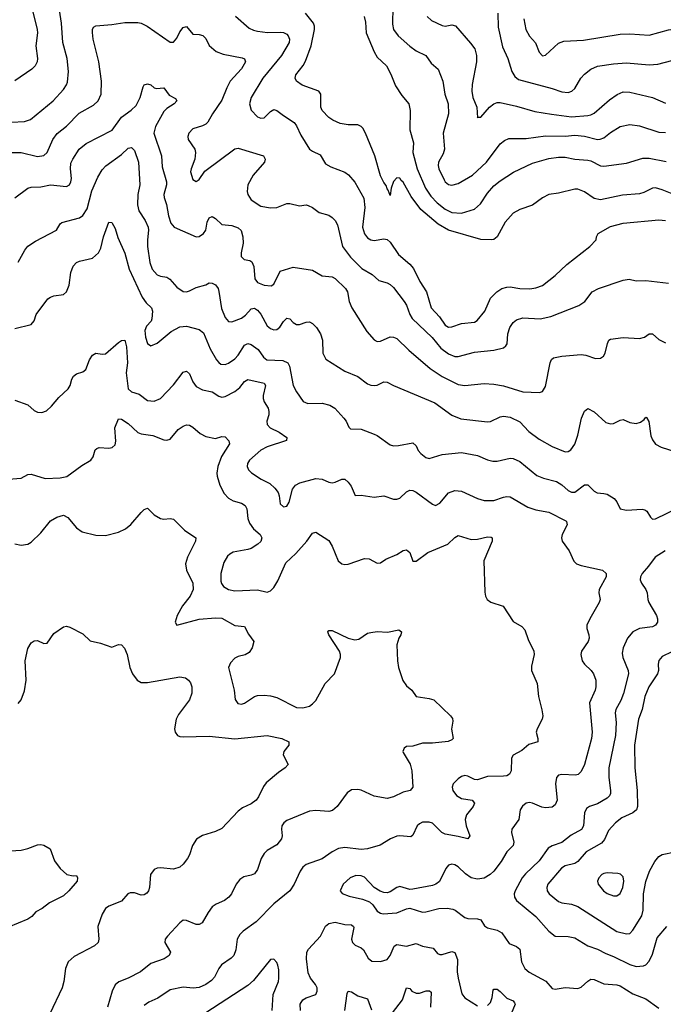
# Model space of a CAD drawing. Header units: inches. Extents: x 501419 to 657765, y 482282 to 547532.
# Tile 163 of 225: x 615420 to 619397, y 503529 to 509611. Entities that reach past the tile are written whole.
import ezdxf

# ---------------------------------------------------------------- set-up
doc = ezdxf.new("R2010")
doc.units = ezdxf.units.IN
doc.header["$MEASUREMENT"] = 0
doc.layers.add('A6510', color=7, linetype='Continuous')

msp = doc.modelspace()

# ---------------------------------------------------------------- linework, layer by layer
at = {"layer": 'A6510', "color": 6}
for points, elevation in [([(615410.3, 509770), (615470, 509731.3), (615488.6, 509708.6), (615528.5, 509550), (615530.4, 509529.6), (615520, 509450), (615529.3, 509370), (615527.6, 509350), (615515, 509325), (615494.3, 509305.7), (615390, 509233.8)], 3300), ([(615370, 508977.9), (615450, 508981), (615486.9, 508993.1), (615626.5, 509110), (615690, 509179.2), (615710, 509208.1), (615715.6, 509224.4), (615721.9, 509290), (615714.1, 509370), (615686.6, 509470), (615677.4, 509590), (615660.2, 509710)], 3200), ([(617726.7, 509690), (617723.9, 509583.9), (617729.1, 509550), (617759.3, 509510), (617830, 509446.5), (617870, 509418.8), (617928.9, 509388.9), (617961.9, 509341.9), (618005.1, 509305.1), (618034.4, 509230), (618047.8, 509150), (618068.1, 509090), (618069.1, 509030), (618037.6, 508910), (618044.6, 508810), (618037.1, 508783), (618008.1, 508730), (618006.6, 508710), (618010.8, 508690), (618042.1, 508622.1), (618050, 508608.2), (618070, 508591.8), (618090, 508589), (618130, 508599.5), (618218.4, 508650), (618304.8, 508730), (618390, 508842.8), (618415.5, 508864.5), (618443, 508877), (618550, 508876.1), (618670, 508893.6), (618790, 508891.1), (618850, 508896.9), (618910, 508892.1), (618990, 508870.6), (619008, 508872), (619030, 508881.8), (619070, 508913.2), (619130, 508950.5), (619190, 508962.4), (619250, 508954.6), (619370, 508914.9), (619410, 508914)], 3500), ([(616753, 509633), (616838.1, 509558.1), (616864.9, 509544.9), (616890, 509539.3), (616951.6, 509531.6), (617034.5, 509534.5), (617050, 509532.4), (617070, 509520.6), (617079.7, 509510), (617087.2, 509490), (617084.5, 509470), (617038.3, 509390), (616922.7, 509250), (616850, 509130), (616840.9, 509090), (616851.1, 509051.1), (616890, 509011.2), (616910, 509002.1), (616930, 509004.5), (616970, 509043.9), (616990, 509055.1), (617010, 509050.5), (617050, 509018), (617116, 508976), (617130, 508955.7), (617156.7, 508896.7), (617211.4, 508811.4), (617230, 508797.6), (617276.8, 508776.8), (617310, 508720.3), (617342, 508702), (617429.7, 508669.7), (617451.4, 508651.4), (617490, 508607.1), (617547.5, 508507.4), (617553.2, 508450), (617538.2, 508330), (617550, 508288.8), (617570, 508264.1), (617590, 508251), (617610, 508246.6), (617670, 508256.2), (617690, 508252.3), (617710, 508236.5), (617760.7, 508160.7), (617830, 508099.7), (617852.7, 508072.7), (617893, 507993), (617933.2, 507930), (617962.4, 507830), (618014.4, 507774.4), (618050, 507724.1), (618070, 507712.2), (618090, 507713), (618150, 507733.4), (618230, 507741.3), (618247.8, 507752.2), (618295.4, 507810), (618330.2, 507890), (618367.9, 507930), (618399.7, 507950), (618430, 507959.1), (618450, 507960), (618510, 507949.9), (618571.9, 507948.1), (618610, 507953.3), (618650, 507968.8), (618730, 508030.6), (618801.9, 508098.1), (618943.7, 508210), (618982, 508250), (618985.4, 508270), (618995.6, 508290), (619070, 508333.3), (619150, 508352.9), (619370, 508374.7), (619410, 508370.6)], 3200), ([(619482.4, 508522.4), (619390, 508560.6), (619350, 508571.2), (619330, 508569.8), (619276.9, 508543.1), (619250, 508535.5), (619145.7, 508525.7), (619010, 508498.2), (618970, 508505.8), (618910, 508546.8), (618870, 508564.6), (618850, 508564.2), (618750, 508539.5), (618690, 508530.6), (618650, 508511.2), (618590, 508465), (618510, 508438.6), (618470, 508415.1), (618420.9, 508359.1), (618370.9, 508269.1), (618350, 508253), (618337.1, 508250), (618270, 508253.8), (618070, 508310.4), (618006.7, 508346.8), (617898.7, 508438.7), (617838.2, 508518.2), (617790, 508606.9), (617777, 508617), (617770, 508630.9), (617750, 508633.4), (617729, 508611), (617715.3, 508570), (617710, 508524.9), (617697.7, 508557.7), (617690, 508564.9), (617685.4, 508585.4), (617670, 508604.1), (617650, 508645.1), (617614.5, 508770), (617556.9, 508910), (617540, 508940), (617530, 508951.5), (617510, 508960.7), (617450, 508961), (617399.7, 508970), (617355.3, 508990), (617330, 509007.2), (617290, 509049.1), (617281.5, 509070), (617280.3, 509150), (617268.4, 509168.4), (617166.2, 509206.2), (617130.4, 509230), (617122.9, 509250), (617127, 509270), (617172.1, 509327.9), (617185.3, 509354.7), (617220.3, 509450), (617242.7, 509550), (617242.4, 509570), (617235.8, 509590), (617185.2, 509650)], 3300), ([(617549.1, 509630), (617556.3, 509596.3), (617560.9, 509530), (617610, 509412.9), (617630, 509379), (617685.9, 509325.9), (617713.8, 509273.8), (617741.5, 509201.5), (617781.9, 509141.9), (617824.1, 509090), (617833.7, 509050), (617830.9, 508930), (617852.7, 508850), (617849.8, 508790), (617876.4, 508690), (617926.9, 508570), (617960.5, 508520.5), (617999.9, 508479.9), (618050, 508440.6), (618090, 508420), (618150, 508416), (618230, 508440.5), (618267, 508473), (618310, 508539), (618350, 508583.7), (618390, 508615.9), (618472.1, 508668), (618590, 508723.7), (618690, 508753), (618750, 508761.4), (618790, 508761.8), (618850, 508750), (618930, 508743.8), (618950, 508738.6), (619010, 508708.5), (619030, 508706.4), (619170, 508724.2), (619270, 508755), (619310, 508756.1), (619414.4, 508734.4)], 3400), ([(617938.4, 509630), (617965.8, 509605.8), (618030, 509574.4), (618050, 509571.6), (618090, 509578.3), (618112.6, 509572.6), (618206.2, 509466.3), (618231.7, 509430), (618243.8, 509390), (618243.3, 509350), (618215.7, 509210), (618213.1, 509170), (618221.1, 509130), (618244, 509070), (618250, 509004), (618252.1, 509007.9), (618270, 509009.4), (618322.9, 509070), (618349, 509090), (618370, 509098.3), (618390, 509099.1), (618490, 509076.9), (618604.3, 509044.3), (618707.3, 509027.3), (618830, 509010.8), (618930, 509018.6), (618950, 509022.9), (618970, 509033.7), (619064.4, 509115.6), (619111.6, 509148.4), (619150, 509164.2), (619190, 509162.2), (619330, 509130.8), (619410, 509095.7)], 3600), ([(618375.7, 509650), (618376.6, 509563.4), (618403.9, 509443.9), (618436.6, 509370), (618460.3, 509290), (618479.4, 509259.4), (618501.7, 509241.7), (618710, 509185.2), (618770, 509164.5), (618810, 509160.9), (618831.1, 509168.9), (618850, 509184.9), (618888.6, 509250), (618910, 509275), (618950, 509305.9), (618990, 509323.9), (619090, 509338.5), (619170, 509343.8), (619310, 509331.6), (619363.4, 509336.6), (619450, 509358.4)], 3700), ([(618535.8, 509615.8), (618546.9, 509550), (618570, 509508.8), (618607.6, 509467.6), (618630, 509410.2), (618650, 509387.8), (618670, 509391.2), (618750, 509465.7), (618781.6, 509478.4), (618904.2, 509484.2), (619130, 509520.8), (619190, 509522.6), (619310, 509515.2), (619430, 509548.5), (619550, 509566.1), (619570, 509573), (619672.4, 509630)], 3800), ([(615350, 508790), (615430, 508790), (615530, 508765.4), (615570, 508771), (615589.7, 508790.3), (615625.1, 508870), (615652.1, 508907.9), (615710, 508952.4), (615787.2, 509032.8), (615876.6, 509083.4), (615904.8, 509110), (615923.3, 509150), (615926.3, 509230), (615909.5, 509350), (615874.8, 509490), (615868.9, 509531), (615869.7, 509550.3), (615876.2, 509563.8), (615890, 509572.6), (615990, 509580.8), (616070, 509594.2), (616150, 509593.1), (616170, 509588.5), (616207.4, 509570), (616350, 509472), (616370, 509472.7), (616390, 509496.4), (616410, 509535.5), (616430, 509562), (616450, 509568), (616490, 509520.4), (616530, 509518.3), (616552.2, 509512.2), (616570, 509494.3), (616590.6, 509450.6), (616634.2, 509414.2), (616676.7, 509396.7), (616795, 509375), (616808.2, 509368.2), (616815.5, 509350), (616790, 509307.8), (616720.4, 509230), (616699.8, 509190), (616670, 509113.1), (616611, 509030), (616582.1, 508977.9), (616570, 508964.5), (616550, 508954), (616490, 508936.2), (616464.8, 508910), (616458.6, 508890), (616460.6, 508870), (616502.1, 508810), (616507, 508790), (616501.9, 508750), (616478.8, 508690), (616476.1, 508670), (616490, 508623.9), (616510, 508610.5), (616530, 508622.7), (616564.9, 508675.1), (616750, 508813.6), (616770, 508816.2), (616925.9, 508770), (616936, 508750), (616931.9, 508730), (616862.8, 508650), (616830.1, 508590), (616824.8, 508550), (616828.9, 508530), (616850, 508497.5), (616910, 508459.4), (616970, 508448.4), (617010, 508450.4), (617070, 508475.2), (617090, 508475.8), (617150, 508461.1), (617190, 508466), (617203.4, 508463.4), (617230, 508449.8), (617270, 508419.9), (617330, 508404.1), (617350, 508388.8), (617370, 508370.1), (617383.7, 508343.7), (617415.3, 508210), (617463.4, 508143.4), (617533.4, 508073.4), (617597.3, 508037.3), (617640.1, 508000.1), (617690, 507985.5), (617710, 507975.8), (617730, 507957.1), (617796.6, 507870), (617810, 507846.2), (617830.4, 507790), (617845.4, 507765.4), (617967.9, 507647.9), (618022.5, 507582.5), (618070, 507547.2), (618110, 507530.9), (618130, 507529.5), (618230, 507557.8), (618350.2, 507569.8), (618410, 507582.7), (618425, 507595), (618431.5, 507608.5), (618437.4, 507670), (618449, 507710), (618470, 507739.7), (618490, 507755.9), (618530, 507768.1), (618636.8, 507763.2), (618701.8, 507778.2), (618875.7, 507844.3), (618912.3, 507870), (618958.2, 507930), (618996.5, 507950), (619150, 508001.4), (619187.2, 508007.2), (619230, 507997.7), (619290, 507998.9), (619430, 507982.2)], 3100), ([(615390, 508510.1), (615470.8, 508569.2), (615490, 508575.1), (615550, 508578.4), (615609.4, 508590.6), (615710, 508580.3), (615726.7, 508590), (615736.8, 508610), (615740.1, 508630), (615732.9, 508690), (615735.8, 508724.2), (615747.6, 508750), (615787.6, 508810), (615830, 508845.6), (615991.4, 508928.6), (616050, 509008.7), (616108.9, 509051.1), (616138.7, 509081.3), (616163.9, 509130), (616183.5, 509196.5), (616190, 509207.7), (616210, 509215.3), (616230, 509207.7), (616250, 509190.5), (616265.8, 509185.8), (616310, 509188.7), (616344.3, 509144.3), (616382.9, 509122.9), (616391.5, 509110), (616374.7, 509090), (616330, 509062.3), (616310, 509042.9), (616258.7, 508950), (616249.5, 508910), (616295.8, 508770), (616300.8, 508700.8), (616327.7, 508610), (616327.3, 508590), (616311.5, 508530), (616312.4, 508512.4), (616327.2, 508470), (616339.2, 508399.2), (616353.3, 508353.3), (616374, 508330), (616510, 508270.1), (616530, 508272), (616556.1, 508290), (616570.2, 508310), (616579.3, 508360.7), (616590, 508386.4), (616610, 508394.9), (616630, 508382.4), (616670, 508345.5), (616730, 508338.3), (616770, 508325.6), (616788.8, 508308.8), (616798.8, 508270), (616800.2, 508230), (616787.7, 508170), (616788, 508148), (616807.3, 508130), (616843, 508123), (616854.6, 508114.6), (616865.9, 508085.9), (616872.5, 508010), (616890, 507987.8), (616930, 507971), (616974.1, 507965.9), (616990, 507976.9), (617030, 508058.1), (617110, 508081), (617230, 508063.1), (617290, 508027.8), (617350, 508022.1), (617370, 508012.1), (617434.3, 507950), (617445.7, 507930), (617455.5, 507870), (617472.8, 507830), (617565.3, 507685.3), (617610, 507633.7), (617630, 507623.1), (617650, 507624.8), (617710, 507650.6), (617730, 507650), (617750, 507640.7), (617824.3, 507570), (617956.6, 507456.6), (618030, 507407), (618130, 507357.2), (618170, 507351.9), (618290, 507363.1), (618350, 507360), (618410, 507348.9), (618530, 507312.5), (618632.5, 507307.5), (618650, 507314.2), (618670, 507345.2), (618698.3, 507490), (618707.4, 507512.6), (618718.5, 507521.5), (618770, 507532.9), (618890, 507541.9), (618917.8, 507537.8), (618978.7, 507518.7), (619010, 507520.4), (619027, 507533), (619038.2, 507550), (619052.7, 507610), (619061.4, 507630), (619070, 507637.5), (619150, 507647.2), (619250, 507641.7), (619282, 507650), (619310, 507670.6), (619330, 507670.1), (619370, 507634.6), (619410, 507614.8)], 3000), ([(615410, 508112), (615452.3, 508187.7), (615470, 508210.7), (615517.5, 508242.5), (615648.1, 508310), (615669.3, 508350), (615681.2, 508358.8), (615790, 508387.5), (615810, 508400.3), (615837.7, 508442.3), (615866.1, 508553.9), (615901.9, 508638.1), (615930, 508683), (615953.1, 508706.9), (616050, 508777.5), (616090, 508816), (616110, 508820.3), (616130, 508802.5), (616154.7, 508730), (616163.1, 508590), (616149.9, 508530), (616147.7, 508467.7), (616156.4, 508430), (616195, 508370), (616212.8, 508330), (616215.7, 508310), (616208.8, 508250), (616209.9, 508209.9), (616224.3, 508110), (616239.2, 508070), (616270, 508033.6), (616290, 508025.5), (616330, 508019.4), (616347.4, 508007.4), (616390, 507957.6), (616430, 507930.7), (616450, 507928.8), (616470, 507935), (616510, 507955.9), (616570, 507972.7), (616590, 507984.9), (616610, 507984), (616630, 507972.4), (616645.5, 507950), (616651.1, 507931.1), (616667, 507827), (616690, 507770), (616710, 507746.1), (616730, 507743.6), (616790, 507766.8), (616815.4, 507784.6), (616850, 507823.8), (616870, 507828.9), (616890, 507816), (616910, 507790.8), (616950, 507718.7), (616970, 507702.7), (616990, 507695.6), (617010, 507696.9), (617028.5, 507711.5), (617050, 507746.5), (617070, 507767.7), (617090, 507763.3), (617110, 507741.1), (617130, 507727.9), (617150, 507727.1), (617190, 507742.6), (617210, 507744), (617230, 507733), (617254.1, 507710), (617279.6, 507670), (617291.3, 507630), (617293.6, 507550), (617312.7, 507512.7), (617430, 507438.8), (617510, 507405.6), (617570, 507361.5), (617590, 507352.5), (617610, 507350), (617630, 507353.8), (617670, 507372.9), (617690, 507371.8), (617730.9, 507350.9), (617984.9, 507244.9), (618090, 507168.4), (618146, 507146), (618310, 507126.6), (618330, 507129.4), (618390, 507157.5), (618410, 507160.7), (618450, 507155.1), (618510, 507126), (618566.8, 507066.8), (618630, 507019.6), (618710, 506973.6), (618790, 506940.9), (618810, 506942.6), (618826.7, 506953.3), (618850, 506988.7), (618870, 507045.2), (618891.5, 507148.5), (618910, 507191.8), (618930, 507208.1), (618970, 507188.2), (619041.9, 507121.9), (619070, 507113.5), (619090, 507115.5), (619130, 507135.9), (619150, 507140.8), (619190, 507121.7), (619230, 507116.7), (619255.4, 507124.6), (619278.8, 507141.2), (619290, 507155.5), (619293.8, 507153.9), (619308.6, 507128.6), (619320.2, 507040.2), (619330, 507015.9), (619350, 506989.5), (619384.2, 506970), (619480, 506940)], 2900), ([(615390, 507703.7), (615491.8, 507728.2), (615508.7, 507750), (615522.4, 507790), (615594.5, 507885.5), (615610, 507897.6), (615630, 507905.2), (615690, 507912.9), (615710, 507928.8), (615726.6, 507970), (615735.9, 508050), (615750, 508087.2), (615771.1, 508110), (615790, 508119.4), (615870, 508136.8), (615907.5, 508170), (615921.3, 508198.7), (615937.6, 508270), (615970, 508359.8), (615990, 508356.9), (616010, 508320.5), (616026.1, 508266.1), (616070, 508169.1), (616095.9, 508070), (616177.1, 507897.1), (616201.8, 507861.8), (616234.4, 507830), (616239.9, 507810), (616237.2, 507762.8), (616232.1, 507747.9), (616202.8, 507717.2), (616193, 507690), (616196.7, 507650), (616209.5, 507610), (616230, 507595.8), (616270, 507611.7), (616355.4, 507684.6), (616410, 507712.9), (616450, 507717), (616530, 507697.5), (616555.9, 507675.9), (616596.7, 507576.7), (616635.8, 507510), (616650, 507492.2), (616663.7, 507483.7), (616690, 507479.9), (616710, 507487.9), (616750, 507516.3), (616770, 507538.4), (616810, 507599.9), (616830, 507609.5), (616850, 507604.9), (616894.3, 507574.3), (616926, 507526), (616948.1, 507510), (617045.6, 507505.6), (617077.4, 507490), (617087.1, 507470), (617110.5, 507350), (617130, 507312), (617171.9, 507251.9), (617200.3, 507240.3), (617290, 507242.7), (617335.7, 507230), (617366.5, 507210), (617423.6, 507150), (617438.4, 507130), (617454.1, 507094.1), (617464.1, 507084.1), (617530, 507080.7), (617610, 507050.4), (617630, 507041.1), (617710, 506984.9), (617730, 506979), (617760.6, 506979.4), (617850, 506996.8), (617870, 506978.5), (617883.3, 506950), (617899.5, 506930), (617930, 506906.5), (617950, 506899.4), (618030, 506924.2), (618150, 506936.1), (618250, 506917.6), (618311.5, 506891.5), (618343.9, 506883.9), (618370, 506884), (618450, 506901.6), (618470, 506899.9), (618510, 506881), (618616, 506796), (618657.6, 506777.6), (618737.1, 506757.1), (618770, 506736.5), (618810, 506702.2), (618830, 506692), (618850, 506691.3), (618910, 506736.9), (618930, 506737.5), (618970, 506698.5), (618987.8, 506687.8), (619030, 506684.8), (619050, 506678.7), (619092.7, 506652.7), (619110, 506631.5), (619131.1, 506590), (619170, 506581.1), (619267.1, 506587.1), (619283.2, 506583.2), (619295.4, 506575.4), (619317.6, 506537.7), (619330, 506526.2), (619350, 506527.6), (619490, 506594.6)], 2800), ([(615390, 507260.9), (615470, 507230.7), (615510, 507196.5), (615530, 507185.7), (615556.3, 507183.7), (615585.3, 507194.7), (615616.7, 507223.3), (615662.2, 507277.8), (615719.9, 507330), (615731.3, 507350), (615741.7, 507390), (615751.4, 507408.6), (615770, 507422.5), (615810, 507434.4), (615828.2, 507450), (615852, 507510), (615870, 507537.5), (615890, 507551.7), (615930, 507545.1), (615950, 507547.4), (616030, 507616.7), (616050, 507629), (616070, 507630.1), (616080.8, 507590), (616085.9, 507490), (616076.9, 507430), (616089.3, 507330), (616110, 507311.1), (616157.6, 507297.6), (616210, 507258.6), (616250, 507254.8), (616290, 507271), (616370, 507354.8), (616430, 507432.3), (616450, 507440.4), (616470, 507422.5), (616490, 507373.2), (616510, 507344.2), (616550, 507324.3), (616610, 507312.6), (616650, 507285.9), (616670, 507279.2), (616690, 507282.5), (616750, 507313.4), (616780.6, 507339.4), (616810, 507376.2), (616830, 507387), (616930, 507364.6), (616939.2, 507350), (616925, 507290), (616924.4, 507270), (616929.9, 507249.9), (616954.7, 507210), (616959.7, 507190), (616958.6, 507170), (616947.1, 507130), (616948.3, 507110), (616968.5, 507090), (617023.4, 507063.4), (617071.2, 507030), (617068.3, 507011.7), (616948.5, 506971.5), (616910, 506950.6), (616840.9, 506890), (616828.7, 506870), (616826.3, 506850), (616833.8, 506830), (616852.5, 506812.5), (616913, 506773.1), (616965.8, 506745.8), (616997.1, 506717.1), (617016.7, 506690), (617024.3, 506670), (617030, 506619), (617050, 506600.6), (617070, 506605.2), (617085.8, 506630), (617105.3, 506710), (617124.7, 506735.3), (617150.8, 506749.2), (617250, 506777.3), (617290, 506773.3), (617330, 506753.2), (617350, 506749.4), (617370, 506753), (617410, 506772.9), (617430, 506771.4), (617450, 506754.7), (617467.4, 506730), (617492.3, 506672.3), (617530, 506673.8), (617610, 506661.6), (617670, 506669.4), (617730, 506649), (617750, 506648), (617770, 506654.8), (617810, 506694.3), (617830, 506704.4), (617850, 506703.2), (617870, 506692.9), (617970, 506617.4), (617990, 506610.6), (618016.5, 506623.5), (618070, 506688.8), (618110, 506702.2), (618150, 506697.5), (618250, 506652.4), (618290, 506640.6), (618350, 506641), (618410, 506660.9), (618430, 506664.9), (618450, 506662.3), (618560.3, 506600.3), (618610, 506583.5), (618690, 506567.7), (618794.4, 506514.4), (618799.4, 506510), (618803.7, 506490), (618772, 506430), (618767.8, 506410), (618772.7, 506390), (618815.9, 506330), (618845.3, 506265.3), (618861.2, 506250), (618890, 506238.1), (619021.2, 506210), (619044.5, 506190), (619043.3, 506170), (619000.5, 506090), (618998.7, 506070), (619007.3, 506030), (619001.5, 506010), (618942.5, 505910), (618924.9, 505870), (618924.7, 505850), (618938.1, 505810), (618939.8, 505790), (618933.1, 505770), (618892.5, 505710), (618887.6, 505690), (618896.3, 505650), (618909.7, 505629.7), (618951.7, 505590), (618966.3, 505570), (618979.6, 505530), (618980.8, 505490), (618976.3, 505470), (618940.3, 505390), (618957.1, 505210), (618952.9, 505170), (618910, 505010), (618890, 504965.8), (618871.1, 504948.9), (618855.3, 504944.7), (618770, 504948.4), (618750, 504943.4), (618736.8, 504930), (618731, 504890), (618740.4, 504790), (618730, 504761.3), (618710, 504747), (618670, 504741.9), (618646, 504746), (618590, 504770.7), (618570, 504774.6), (618550, 504770.2), (618527, 504753), (618513.5, 504730), (618503.6, 504670), (618460.7, 504610), (618460.2, 504590), (618474.3, 504530), (618468.7, 504510), (618429.5, 504470.5), (618394.4, 504410), (618350, 504351.3), (618326.4, 504330), (618290, 504308.3), (618250, 504301.1), (618210, 504310.6), (618174.3, 504334.3), (618130, 504377.1), (618110, 504391.1), (618090, 504395.2), (618070, 504387.8), (618053.1, 504366.9), (618013.5, 504286.5), (617992.4, 504270), (617970, 504262), (617850, 504239.2), (617830, 504238.6), (617770, 504255.9), (617750, 504250.3), (617710, 504222.4), (617690, 504216.9), (617670, 504218.5), (617647.1, 504227.1), (617610, 504251), (617550, 504314), (617530, 504321.4), (617496.8, 504323.2), (617462.9, 504310), (617419.8, 504270), (617400.1, 504230), (617413.1, 504213.1), (617455.6, 504195.6), (617538, 504178), (617581.1, 504161.1), (617602.7, 504142.7), (617630, 504104.4), (617650, 504090.9), (617666.8, 504086.9), (617750, 504093.3), (617810, 504119.3), (617830, 504121.7), (617910, 504098.3), (617930, 504098.9), (618010, 504120), (618061.9, 504121.9), (618095.8, 504115.8), (618110.5, 504110), (618170, 504064.9), (618190, 504057.8), (618250, 504056.3), (618270, 504050.1), (618293, 504013), (618310, 504000.3), (618370, 503987.2), (618400.3, 503970), (618445.1, 503905.1), (618490, 503884.7), (618510, 503870), (618521.1, 503790), (618541.5, 503750), (618567.6, 503727.6), (618671.6, 503671.6), (618710, 503625.6), (618730, 503622.4), (618790, 503631.4), (618870, 503627), (618890, 503633.7), (618930, 503671.7), (618950, 503684.4), (618970, 503681.2), (619030, 503655.7), (619110, 503648.7), (619130, 503642.3), (619210, 503592.3), (619290, 503561.8), (619370, 503503.8)], 2700), ([(615350, 506772.6), (615430, 506779.4), (615470, 506800.8), (615490, 506804.1), (615577.4, 506777.4), (615670, 506780.5), (615710.2, 506789.8), (615803.5, 506856.5), (615860.2, 506890), (615873.7, 506910), (615887.1, 506952.9), (615897.3, 506962.7), (615910, 506967.5), (615970, 506963), (615991.2, 506968.8), (616010, 506984.5), (616013.7, 507006.3), (616008.7, 507090), (616030, 507144.1), (616050, 507142.7), (616090, 507115.9), (616150, 507060.7), (616170, 507052.6), (616242.5, 507042.5), (616310, 507014.7), (616330, 507013.7), (616350, 507019.6), (616400.1, 507079.9), (616430, 507100.4), (616450, 507107.3), (616470, 507106.3), (616490, 507094), (616534.3, 507054.3), (616570, 507036), (616630, 507024), (616670, 507036), (616690, 507033.9), (616713, 507010), (616715.9, 506990), (616667.6, 506912.4), (616644.4, 506850), (616638.8, 506810), (616640.7, 506790), (616655.7, 506735.7), (616683.9, 506683.9), (616710, 506654.8), (616739.5, 506639.5), (616790, 506624.1), (616814.1, 506610), (616823.4, 506590), (616830.3, 506530.3), (616840.9, 506500.9), (616865.3, 506465.3), (616905.2, 506430), (616916.3, 506410), (616910, 506387.5), (616891, 506370), (616850, 506344.9), (616830, 506337.1), (616739.1, 506320.9), (616717.5, 506310), (616703.5, 506296.5), (616682.4, 506257.6), (616662.5, 506190), (616663.1, 506143.1), (616667.5, 506127.6), (616680.2, 506110), (616710, 506091.6), (616750, 506081.6), (616890, 506088.2), (616950, 506074), (616970, 506082.6), (616990, 506103.5), (617016.1, 506143.9), (617064.5, 506255.5), (617127.1, 506312.9), (617194.6, 506390), (617230, 506438.6), (617250, 506445.4), (617330, 506392.5), (617350, 506358.4), (617387.6, 506267.6), (617410, 506248.6), (617430, 506244.5), (617450, 506247.3), (617550, 506283.3), (617579.4, 506279.4), (617630, 506253.8), (617650, 506255.3), (617682.5, 506277.5), (617750, 506306.1), (617790, 506332.3), (617810, 506336.3), (617830, 506319.1), (617850, 506265.9), (617870, 506266.7), (617941.5, 506318.5), (618066.7, 506370), (618110, 506412.3), (618130, 506424.8), (618210, 506400.4), (618250, 506402.3), (618310, 506416.2), (618334.2, 506414.2), (618339, 506410), (618338.7, 506390), (618287.8, 506267.8), (618293.4, 506073.4), (618297.8, 506050), (618309.6, 506029.6), (618332, 506012), (618407.1, 505987.1), (618470, 505894.2), (618522.1, 505862.1), (618541.7, 505841.7), (618561.9, 505781.9), (618597.3, 505710), (618599.2, 505690), (618582.9, 505617.1), (618582.5, 505590), (618618.7, 505510), (618625.5, 505430), (618647.3, 505347.3), (618652.5, 505310), (618648.8, 505290), (618617.1, 505230), (618611.8, 505210), (618622.7, 505170), (618621.9, 505150), (618567.1, 505132.9), (618523.8, 505096.2), (618470, 505066.7), (618459.6, 505050), (618457.9, 504970), (618447.7, 504950), (618430, 504940.7), (618410, 504937.7), (618310, 504934.7), (618250, 504915.7), (618230, 504918.2), (618190, 504938), (618170, 504941.1), (618150, 504934.8), (618130, 504921.1), (618099.3, 504890), (618092.4, 504870), (618096.6, 504850), (618118.8, 504818.8), (618150, 504800.3), (618215.5, 504790), (618231.4, 504771.4), (618222.7, 504750), (618181.8, 504698.2), (618173, 504670), (618178.4, 504630), (618201.2, 504570), (618190.2, 504550), (618130, 504565.7), (618050, 504578.8), (618028.7, 504590), (617970, 504647), (617950, 504653.8), (617910, 504652.8), (617890, 504643.4), (617876.1, 504630), (617850, 504572.6), (617836.5, 504563.5), (617770, 504569.7), (617750, 504566.8), (617711.8, 504550), (617647.5, 504512.5), (617570, 504488.7), (617530, 504484.9), (617430, 504496.7), (617390, 504490.5), (617350, 504470.7), (617290, 504426.8), (617190, 504392.7), (617170, 504374.7), (617152.6, 504350), (617115.8, 504270), (617090, 504230), (616990.9, 504149.1), (616881.3, 504038.7), (616800.3, 503979.7), (616780.1, 503959.9), (616764.7, 503930), (616756, 503864), (616742.9, 503830), (616726.7, 503813.3), (616667.1, 503772.9), (616650, 503749.4), (616623, 503697), (616604.4, 503675.6), (616570, 503651.3), (616528, 503632), (616491.6, 503628.4), (616430, 503634.4), (616350, 503618.8), (616273.2, 503566.8), (616217.7, 503542.3), (616190, 503521.4)], 2600), ([(615390, 506373.6), (615430, 506364.8), (615470, 506370.5), (615490, 506382.7), (615550, 506440.2), (615610, 506515.3), (615650, 506538.1), (615690, 506549.4), (615716.6, 506536.6), (615770, 506472.4), (615806.2, 506446.2), (615890, 506426.4), (615950, 506424.9), (616030, 506445.8), (616074, 506466), (616106.7, 506493.3), (616170, 506567.3), (616190, 506584.7), (616210, 506592.6), (616250, 506551.4), (616290, 506530.1), (616310, 506525.1), (616350, 506530.2), (616370, 506526.2), (616437.8, 506457.8), (616508.7, 506410), (616506.8, 506390), (616456.2, 506290), (616445.1, 506250), (616451, 506210), (616489.8, 506130), (616491.6, 506090), (616474.4, 506050), (616425.7, 505990), (616392.3, 505930), (616380.1, 505890), (616390, 505871.5), (616530, 505907.6), (616630, 505915.5), (616670, 505913.6), (616749.4, 505869.4), (616810, 505862.5), (616834.3, 505814.3), (616867.3, 505770), (616856.6, 505730), (616837.6, 505702.4), (616813.4, 505686.6), (616770, 505677.6), (616750, 505667.2), (616722, 505638), (616710.3, 505610), (616745.8, 505470), (616750.9, 505410.9), (616767.2, 505387.2), (616790, 505383.5), (616809.7, 505389.7), (616870.6, 505429.4), (616890, 505436.5), (616930, 505439), (616970, 505434.7), (617010, 505424.1), (617130, 505362.1), (617170, 505360), (617210, 505371), (617230, 505383.6), (617250, 505405.6), (617307.8, 505510), (617366.2, 505570), (617402.1, 505670), (617403.2, 505690), (617396.9, 505710), (617329.9, 505810), (617324.7, 505830), (617330, 505838.2), (617350, 505836.9), (617449.2, 505789.2), (617490, 505779.1), (617515.5, 505784.5), (617570, 505820.5), (617590, 505825.5), (617630, 505830.4), (617692.8, 505827.2), (617762, 505842), (617780.3, 505830), (617776.1, 505810), (617762.2, 505790), (617750.1, 505750), (617754.1, 505650), (617760.9, 505610), (617788.4, 505528.4), (617810, 505496.5), (617843.6, 505470), (617870.2, 505430.2), (617950, 505418.5), (617979.6, 505410), (618083.2, 505310), (618094.2, 505294.2), (618097.5, 505277.5), (618088.9, 505228.9), (618098.1, 505170), (618090, 505161.6), (618067.8, 505152.2), (617970, 505140.9), (617910, 505140.6), (617850, 505122.9), (617810, 505120.3), (617796.4, 505110), (617788.3, 505090), (617790, 505084), (617832.9, 505012.9), (617843.7, 504970), (617848.7, 504870), (617832.7, 504850), (617790, 504838.3), (617730, 504809.7), (617690, 504800.4), (617610, 504813.7), (617530, 504850.3), (617510, 504855.2), (617470, 504852.6), (617444.2, 504835.8), (617381.7, 504750), (617353.7, 504726.3), (617330, 504719.7), (617250, 504725.2), (617210, 504722.1), (617070, 504664.7), (617051.6, 504650), (617040.8, 504630), (617038.1, 504610), (617042.9, 504570), (617038.4, 504550), (617010, 504514.3), (616950, 504478.1), (616930, 504459.1), (616913, 504430), (616890, 504362.1), (616870, 504334.7), (616850, 504325.4), (616805, 504315), (616780.4, 504299.6), (616757.7, 504270), (616727.8, 504210), (616712.5, 504190), (616684.7, 504170), (616633.6, 504146.4), (616610.2, 504129.8), (616584.4, 504095.6), (616548, 504032), (616530, 504022.2), (616510, 504022.5), (616450, 504046.4), (616430, 504048.3), (616410, 504032.5), (616333.5, 503950), (616319.3, 503930), (616316.1, 503910), (616352.3, 503850), (616343.6, 503830), (616312.5, 503810), (616230, 503780), (616166.4, 503730), (616090, 503690.4), (616032.5, 503667.5), (616010.5, 503649.5), (615990.4, 503609.6), (615962.3, 503510)], 2500), ([(619409.4, 506330.6), (619346.7, 506290), (619305.7, 506234.3), (619266.1, 506190), (619255.6, 506170), (619254.3, 506150), (619262.1, 506130), (619288.9, 506090), (619296.6, 506070), (619301.4, 506030), (619308.4, 506010), (619354.9, 505930), (619361.2, 505910), (619361.1, 505890), (619348.6, 505870), (619330, 505859.9), (619250.2, 505849.8), (619209.9, 505830.1), (619175.6, 505790), (619148.6, 505730), (619143.1, 505696.9), (619146.5, 505670), (619180.4, 505590), (619181.5, 505570), (619152.2, 505447.8), (619134.6, 505405.4), (619103.9, 505350), (619099.8, 505330), (619106, 505270), (619101, 505190), (619061.5, 504990), (619061.4, 504930), (619070.9, 504849.1), (619070.2, 504830), (619064.4, 504815.6), (619050, 504801.5), (618990, 504766.9), (618940.4, 504750), (618922.3, 504737.7), (618909.7, 504710.3), (618904, 504630), (618891.6, 504608.4), (618827, 504573), (618770, 504528.6), (618710, 504507.9), (618686.3, 504493.7), (618630, 504414.2), (618545.5, 504334.5), (618525.6, 504310), (618481.8, 504230), (618476.3, 504210), (618478.7, 504190), (618489.8, 504170), (618609, 504070), (618690, 503980.5), (618729.4, 503949.4), (618810, 503946.6), (618850, 503938.2), (618930.3, 503890.3), (618990, 503869.7), (619041.5, 503841.5), (619090, 503823.1), (619190, 503773.5), (619230, 503761.2), (619274.8, 503765.2), (619290, 503772.1), (619310, 503794.4), (619330, 503838.3), (619360, 503940), (619418.9, 504010)], 2800), ([(615410, 505387.1), (615429.9, 505410.1), (615450, 505464.9), (615459.7, 505530), (615453.5, 505650), (615470, 505725.5), (615490, 505760.8), (615510, 505774), (615530, 505775.3), (615570, 505757.4), (615590, 505759.3), (615630, 505818.3), (615690, 505859.6), (615710, 505864.7), (615730, 505858.8), (615810, 505816.2), (615854.6, 505774.6), (615919.6, 505759.6), (615990, 505735.4), (616030, 505752), (616050, 505749.2), (616068, 505728), (616084.3, 505690), (616100.7, 505610), (616116.5, 505570), (616145.8, 505530), (616170, 505516.2), (616210, 505516.3), (616410, 505551.2), (616444.5, 505544.5), (616463.5, 505530), (616474.5, 505514.5), (616483.1, 505490), (616483.7, 505450), (616468.6, 505410), (616401.4, 505318.6), (616387.3, 505290), (616377.4, 505230), (616380.7, 505210), (616395.5, 505190), (616410, 505183.1), (616430, 505181.1), (616590, 505185.1), (616750, 505169.4), (616950, 505188.5), (617039.6, 505170), (617082.4, 505150), (617083.2, 505130), (617051.4, 505090), (617048, 505070), (617078.3, 505010), (617060.7, 504990), (617018.9, 504961.1), (616943, 504897), (616925.6, 504874.4), (616895.9, 504810), (616880.5, 504790), (616850, 504767.9), (616797.6, 504742.3), (616770, 504721.7), (616670, 504614.4), (616630, 504595), (616550, 504572.1), (616512.3, 504547.7), (616486.8, 504510), (616468.6, 504451.4), (616457.2, 504430), (616430, 504394), (616410, 504376.6), (616370, 504362.6), (616290, 504370.6), (616270, 504369.5), (616250, 504360.6), (616228.5, 504330), (616223, 504250), (616216.2, 504230), (616205.1, 504214.9), (616190, 504204.2), (616170, 504203.3), (616130, 504217.9), (616101.9, 504218.1), (616089, 504211), (616050, 504165.1), (615970, 504134), (615950, 504119.5), (615930, 504085.5), (615901.9, 504010), (615909.1, 503930), (615904.2, 503910), (615882.6, 503890), (615757, 503823), (615719.7, 503790), (615703.2, 503750), (615693.6, 503670), (615683, 503630), (615606.1, 503470)], 2400), ([(619450, 505705.6), (619390, 505677.4), (619370, 505652.7), (619365.8, 505630), (619367.5, 505590), (619361.6, 505570), (619307.1, 505490), (619283.9, 505430), (619267.1, 505350), (619244.9, 505290), (619218.7, 505130), (619221.1, 504990), (619236.8, 504850), (619236.9, 504750), (619231.9, 504730), (619209.3, 504710.7), (619140.3, 504679.7), (619102.9, 504650), (619058.7, 504601.3), (619033.6, 504546.4), (619016.3, 504523.7), (618921.6, 504470), (618869.5, 504410), (618850, 504398.7), (618790, 504383.8), (618767.4, 504370), (618683.7, 504270), (618677.8, 504250), (618679.9, 504230), (618691.3, 504210), (618750, 504163.8), (618770, 504156), (618830, 504147.6), (618870, 504132.9), (619110, 503978.9), (619170, 503964.8), (619190, 503966.6), (619210, 503985.8), (619265, 504075), (619272.2, 504110), (619274.4, 504210), (619290, 504287.2), (619312.7, 504350), (619344.6, 504410), (619370, 504441.3), (619390, 504454.2), (619471.3, 504470)], 2900), ([(615330, 504475.1), (615430, 504480.8), (615470, 504490.2), (615530, 504513.8), (615550, 504516.5), (615570, 504512.4), (615609.1, 504489.1), (615635.6, 504415.6), (615670, 504367.3), (615710.4, 504330.4), (615750, 504321.6), (615770, 504324), (615777, 504310), (615774.1, 504290), (615723.1, 504230), (615690, 504199.6), (615604.1, 504155.9), (615558.9, 504121.1), (615520.4, 504099.6), (615495.5, 504070), (615470, 504054), (615350, 504004.6)], 2300), ([(617154.8, 503490), (617153.8, 503530), (617170, 503557.2), (617190, 503569.1), (617250, 503589.7), (617258.9, 503610), (617257.4, 503630), (617248.7, 503650), (617216.4, 503690), (617202, 503722), (617192, 503810), (617193.8, 503850), (617204.8, 503870), (617278.1, 503950), (617309.1, 504010.9), (617330, 504027.8), (617370, 504036.8), (617430, 504022.4), (617470, 504018.8), (617482.7, 504010), (617483.9, 504003.9), (617469.9, 503930.1), (617476.7, 503910), (617493.3, 503893.3), (617530, 503876.4), (617544.7, 503864.7), (617572.9, 503812.9), (617595.2, 503795.2), (617650, 503792.6), (617690, 503805.5), (617710.2, 503829.8), (617733.2, 503886.8), (617750, 503898.8), (617810, 503888.1), (617870, 503903.5), (617910, 503888.5), (617974.3, 503874.3), (618002.5, 503842.5), (618015.7, 503835.7), (618030, 503835.3), (618090, 503854.6), (618110, 503848.1), (618125.5, 503805.5), (618123.6, 503730), (618128.9, 503690), (618153, 503593), (618170, 503569.3), (618250, 503518.6)], 2600), ([(616980.3, 503490), (616985.6, 503590), (617018.6, 503670), (617021.8, 503690), (617021.2, 503741.2), (617016.1, 503770), (617010, 503786.1), (616990, 503807.4), (616970, 503805), (616863.8, 503676.2), (616830, 503644.2), (616570, 503476.1)], 2700), ([(617429.2, 503490), (617444, 503596), (617449.6, 503610.3), (617470, 503605.3), (617510, 503581), (617570, 503563), (617593.4, 503493.5)], 2500), ([(617723.7, 503476.3), (617784.8, 503555.2), (617810.5, 503629.5), (617830, 503626.8), (617843.3, 503610), (617870, 503596.4), (617890, 503598.1), (617931.9, 503611.9), (617952.5, 503612.5), (617962.8, 503602.8), (617958.3, 503510)], 2500), ([(618310, 503521.1), (618330, 503539.3), (618340.2, 503570), (618345, 503615), (618350, 503622.9), (618357.4, 503622.6), (618370, 503621.1), (618390, 503607.6), (618430, 503567.1), (618468.9, 503550), (618478.5, 503538.5), (618482.4, 503530), (618456.4, 503470)], 2600)]:
    msp.add_lwpolyline(points, dxfattribs=dict(at, elevation=elevation))
at = {"layer": 'A6510', "color": 6, "elevation": 3000}
msp.add_lwpolyline([(619050, 504339.8), (619030, 504336.9), (619017.5, 504330), (618998.2, 504310), (618990.1, 504290), (618994.8, 504270), (619027.9, 504230), (619050, 504213), (619090, 504199.6), (619110, 504199.5), (619130, 504212), (619146.8, 504250), (619154.1, 504290), (619150, 504316.9), (619132.5, 504332.5), (619115.6, 504335.6)], close=True, dxfattribs=at)

doc.saveas('drawing.dxf')
